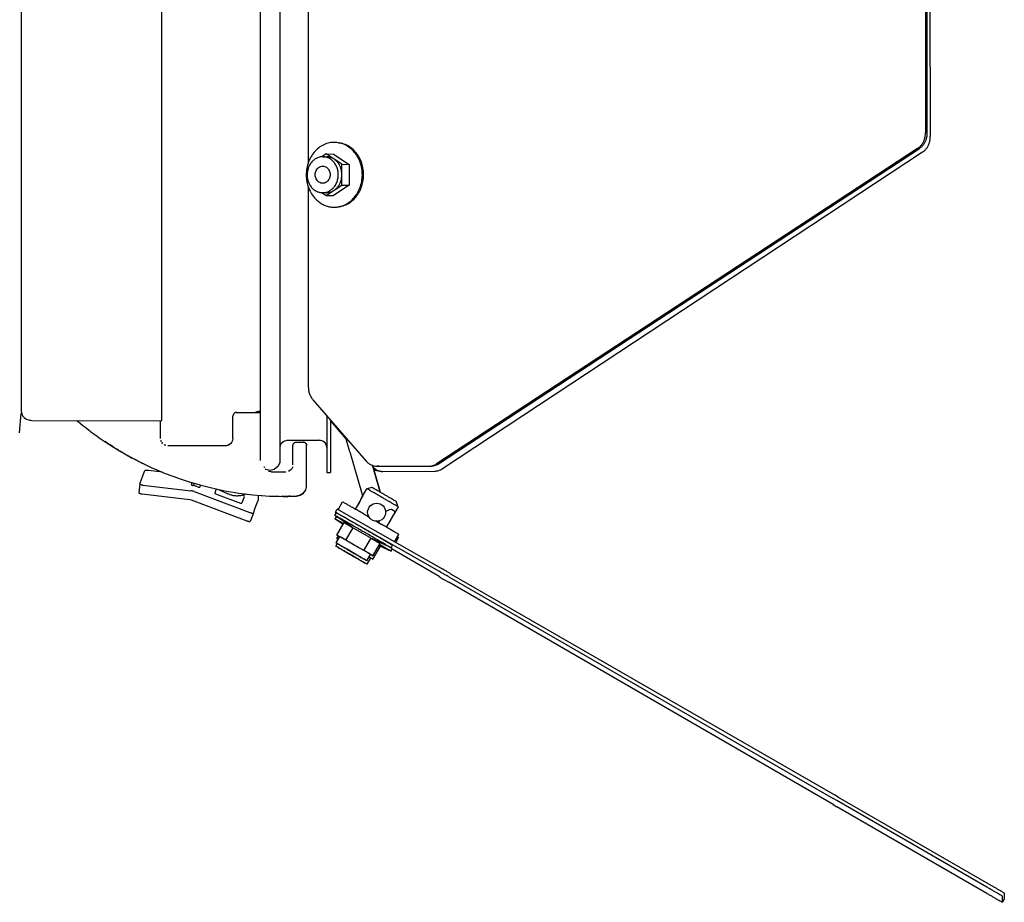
# Model space of a CAD drawing. Header units: millimetres. Extents: x -244 to 510, y -260 to 538.
# Tile 17 of 22: x 236 to 510, y -260 to -15. Entities that reach past the tile are written whole.
import ezdxf

# ---------------------------------------------------------------- set-up
doc = ezdxf.new("R2010")
doc.units = ezdxf.units.MM

msp = doc.modelspace()

# ---------------------------------------------------------------- linework, layer by layer
at = {"color": 7, "linetype": 'Continuous'}
for p, q in [((316.36, 119.53), (316.36, -55.1)), ((487.83, 111.78), (487.83, -46.6)), ((488.33, -46.6), (488.33, 111.78)), ((488.62, 110.71), (489.14, -47.67)), ((236.6, 11.02), (236.6, -124)), ((236.6, 11.02), (236.6, -124)), ((275.6, 7.03), (275.6, -126.62)), ((275.6, 7.03), (275.6, -126.62)), ((302.98, 5.66), (302.98, -137.63)), ((308.48, 5.66), (308.48, -137.63)), ((324.67, -49.36), (325.06, -49.42)), ((485.63, -50.96), (351.99, -138.56)), ((352.49, -138.57), (486.13, -50.96)), ((321.36, -52.48), (320.12, -53.31)), ((320.39, -53.25), (321.39, -53.26)), ((321.36, -52.48), (323.36, -52.5)), ((323.52, -53.92), (321.36, -52.48)), ((323.36, -52.5), (327.69, -55.37)), ((325.69, -55.36), (323.52, -53.92)), ((486.96, -52.03), (353.61, -139.93)), ((325.69, -58.25), (325.69, -55.36)), ((325.69, -55.36), (327.69, -55.37)), ((327.69, -55.37), (327.69, -61.15)), ((325.69, -61.13), (325.69, -58.25)), ((316.36, -61.47), (316.36, -117.22)), ((321.36, -64.03), (323.52, -62.58)), ((327.69, -61.15), (323.36, -64.04)), ((323.52, -62.58), (325.69, -61.13)), ((325.69, -61.13), (327.69, -61.15)), ((320.09, -63.19), (321.36, -64.03)), ((321.33, -63.26), (320.33, -63.25)), ((321.36, -64.03), (323.36, -64.04)), ((324.55, -67.2), (324.94, -67.14)), ((317.63, -120.75), (332.41, -137.79)), ((236.14, -129.94), (236.6, -124.55)), ((236.6, -124), (236.76, -124.66)), ((236.6, -124), (236.76, -124.66)), ((236.76, -124.66), (237, -125.21)), ((236.76, -124.66), (237, -125.21)), ((237, -125.21), (237.45, -125.72)), ((237, -125.21), (237.45, -125.72)), ((237.45, -125.72), (237.83, -126)), ((237.45, -125.72), (237.83, -126)), ((295.44, -125.01), (295.4, -125.3)), ((295.44, -125.01), (295.4, -125.3)), ((295.4, -131.5), (295.4, -125.3)), ((295.4, -131.5), (295.4, -125.3)), ((295.57, -124.74), (295.44, -125.01)), ((295.57, -124.74), (295.44, -125.01)), ((295.85, -124.47), (295.57, -124.74)), ((295.85, -124.47), (295.57, -124.74)), ((296.11, -124.34), (295.85, -124.47)), ((296.11, -124.34), (295.85, -124.47)), ((296.4, -124.3), (296.11, -124.34)), ((296.4, -124.3), (296.11, -124.34)), ((296.4, -124.3), (303, -124.3)), ((296.4, -124.3), (303, -124.3)), ((302.08, -124.12), (301.57, -124.3)), ((302.08, -124.12), (301.57, -124.3)), ((321.48, -125.19), (321.48, -131.39)), ((237.83, -126), (238.02, -126.11)), ((237.83, -126), (238.02, -126.11)), ((238.02, -126.11), (238.75, -126.38)), ((238.02, -126.11), (238.75, -126.38)), ((238.75, -126.38), (238.98, -126.43)), ((238.75, -126.38), (238.98, -126.43)), ((238.98, -126.43), (239.16, -126.46)), ((238.98, -126.43), (239.16, -126.46)), ((239.16, -126.46), (239.59, -126.49)), ((239.16, -126.46), (239.59, -126.49)), ((239.59, -126.49), (275.6, -126.62)), ((239.59, -126.49), (275.6, -126.62)), ((252.04, -126.53), (252.94, -127.28)), ((252.04, -126.53), (252.94, -127.28)), ((252.94, -127.28), (253.71, -127.91)), ((252.94, -127.28), (253.71, -127.91)), ((253.71, -127.91), (254.23, -128.32)), ((253.71, -127.91), (254.23, -128.32)), ((254.23, -128.32), (255.55, -129.34)), ((254.23, -128.32), (255.55, -129.34)), ((275.3, -127.37), (275.3, -126.62)), ((275.3, -127.37), (275.3, -126.62)), ((275.3, -131.5), (275.3, -127.37)), ((275.3, -131.5), (275.3, -127.37)), ((322.48, -126.34), (322.48, -131.39)), ((326.91, -131.62), (322.48, -126.55)), ((255.55, -129.34), (255.82, -129.54)), ((255.55, -129.34), (255.82, -129.54)), ((255.82, -129.54), (256.89, -130.33)), ((255.82, -129.54), (256.89, -130.33)), ((256.89, -130.33), (257.69, -130.91)), ((256.89, -130.33), (257.69, -130.91)), ((257.14, -130.51), (257.31, -130.63)), ((257.14, -130.51), (257.31, -130.63)), ((257.31, -130.63), (257.69, -130.91)), ((257.31, -130.63), (257.69, -130.91)), ((257.69, -130.91), (258.25, -131.3)), ((257.69, -130.91), (258.25, -131.3)), ((258.25, -131.3), (259.07, -131.87)), ((258.25, -131.3), (259.07, -131.87)), ((259.07, -131.87), (259.62, -132.25)), ((259.07, -131.87), (259.62, -132.25)), ((259.62, -132.25), (261.12, -133.23)), ((259.62, -132.25), (261.12, -133.23)), ((260.27, -132.68), (259.83, -132.38)), ((259.83, -132.38), (260.27, -132.68)), ((260.8, -133.03), (260.27, -132.68)), ((260.27, -132.68), (260.8, -133.03)), ((261.27, -133.33), (261.12, -133.23)), ((261.12, -133.23), (262.43, -134.06)), ((261.12, -133.23), (261.27, -133.33)), ((261.12, -133.23), (261.27, -133.33)), ((261.12, -133.23), (262.43, -134.06)), ((261.12, -133.23), (261.27, -133.33)), ((262.28, -133.97), (261.27, -133.33)), ((261.27, -133.33), (262.28, -133.97)), ((261.27, -133.33), (262.28, -133.97)), ((261.27, -133.33), (262.28, -133.97)), ((275.4, -132.12), (275.5, -132.37)), ((275.5, -132.37), (275.4, -132.12)), ((275.4, -132.12), (275.5, -132.37)), ((275.5, -132.37), (275.4, -132.12)), ((275.68, -132.68), (275.89, -132.92)), ((275.89, -132.92), (275.68, -132.68)), ((275.68, -132.68), (275.89, -132.92)), ((275.89, -132.92), (275.68, -132.68)), ((276.54, -133.35), (276.3, -133.23)), ((276.54, -133.35), (276.3, -133.23)), ((276.54, -133.35), (276.3, -133.23)), ((276.68, -133.4), (276.54, -133.35)), ((276.68, -133.4), (276.54, -133.35)), ((276.54, -133.35), (276.68, -133.4)), ((276.68, -133.4), (276.54, -133.35)), ((277.3, -133.5), (293.4, -133.5)), ((277.3, -133.5), (293.4, -133.5)), ((294.16, -133.35), (294.02, -133.4)), ((294.16, -133.35), (294.02, -133.4)), ((294.58, -133.12), (294.16, -133.35)), ((294.58, -133.12), (294.16, -133.35)), ((294.81, -132.92), (294.58, -133.12)), ((294.81, -132.92), (294.58, -133.12)), ((295.06, -132.62), (294.81, -132.92)), ((295.06, -132.62), (294.81, -132.92)), ((295.24, -132.27), (295.06, -132.62)), ((295.24, -132.27), (295.06, -132.62)), ((295.31, -132.09), (295.24, -132.27)), ((295.31, -132.09), (295.24, -132.27)), ((295.4, -131.5), (295.31, -132.09)), ((295.4, -131.5), (295.31, -132.09)), ((308.5, -133.76), (308.83, -132.86)), ((308.83, -132.86), (309.55, -132.23)), ((309.55, -132.23), (310.48, -132)), ((310.48, -132), (319.48, -132)), ((312.1, -133.5), (312.15, -133.2)), ((312.1, -133.5), (312.15, -133.2)), ((312.1, -138.8), (312.1, -133.5)), ((312.1, -138.8), (312.1, -133.5)), ((312.15, -133.2), (312.28, -132.93)), ((312.15, -133.2), (312.28, -132.93)), ((312.28, -132.93), (312.39, -132.79)), ((312.28, -132.93), (312.39, -132.79)), ((312.39, -132.79), (312.55, -132.66)), ((312.39, -132.79), (312.55, -132.66)), ((312.55, -132.66), (312.82, -132.54)), ((312.55, -132.66), (312.82, -132.54)), ((312.82, -132.54), (313.1, -132.5)), ((312.82, -132.54), (313.1, -132.5)), ((313.1, -132.5), (314.9, -132.5)), ((313.1, -132.5), (314.9, -132.5)), ((315.18, -132.54), (314.9, -132.5)), ((314.9, -132.5), (315.18, -132.54)), ((315.18, -132.54), (314.9, -132.5)), ((314.9, -132.5), (315.18, -132.54)), ((315.44, -132.66), (315.18, -132.54)), ((315.18, -132.54), (315.44, -132.66)), ((315.44, -132.66), (315.18, -132.54)), ((315.18, -132.54), (315.44, -132.66)), ((315.6, -132.78), (315.44, -132.66)), ((315.44, -132.66), (315.6, -132.78)), ((315.6, -132.78), (315.44, -132.66)), ((315.44, -132.66), (315.6, -132.78)), ((315.82, -133.11), (315.6, -132.78)), ((315.6, -132.78), (315.72, -132.93)), ((315.82, -133.11), (315.6, -132.78)), ((315.6, -132.78), (315.72, -132.93)), ((315.72, -132.93), (315.82, -133.11)), ((315.72, -132.93), (315.82, -133.11)), ((315.9, -133.5), (315.82, -133.11)), ((315.82, -133.11), (315.9, -133.5)), ((315.9, -133.5), (315.82, -133.11)), ((315.82, -133.11), (315.9, -133.5)), ((315.9, -144.55), (315.9, -133.5)), ((315.9, -144.55), (315.9, -133.5)), ((320.41, -132.23), (319.48, -132)), ((321.13, -132.86), (320.41, -132.23)), ((321.47, -133.76), (321.13, -132.86)), ((321.48, -134), (321.47, -133.76)), ((321.48, -131.39), (321.48, -141)), ((322.48, -131.39), (322.48, -141)), ((327.94, -135.22), (326.83, -131.36)), ((262.43, -134.06), (263.86, -134.93)), ((262.43, -134.06), (263.86, -134.93)), ((263.31, -134.6), (262.62, -134.18)), ((262.62, -134.18), (263.31, -134.6)), ((263.66, -134.81), (263.31, -134.6)), ((263.31, -134.6), (263.66, -134.81)), ((263.86, -134.93), (264.9, -135.54)), ((263.86, -134.93), (264.9, -135.54)), ((264.33, -135.21), (264.1, -135.07)), ((264.1, -135.07), (264.33, -135.21)), ((264.9, -135.54), (264.33, -135.21)), ((264.33, -135.21), (264.9, -135.54)), ((264.9, -135.54), (265.88, -136.1)), ((264.9, -135.54), (265.88, -136.1)), ((265.88, -136.1), (266.76, -136.59)), ((265.88, -136.1), (266.76, -136.59)), ((266.41, -136.39), (266.21, -136.28)), ((266.21, -136.28), (266.41, -136.39)), ((266.55, -136.47), (266.41, -136.39)), ((266.41, -136.39), (266.55, -136.47)), ((266.76, -136.59), (268.23, -137.37)), ((266.76, -136.59), (268.23, -137.37)), ((267.46, -136.96), (266.99, -136.71)), ((266.99, -136.71), (267.46, -136.96)), ((327.94, -135.22), (331.35, -147.1)), ((268.23, -137.37), (267.46, -136.96)), ((268.23, -137.37), (267.46, -136.96)), ((268.45, -137.49), (268.23, -137.37)), ((268.45, -137.49), (268.23, -137.37)), ((268.23, -137.37), (269.42, -137.98)), ((268.45, -137.49), (268.23, -137.37)), ((268.45, -137.49), (268.23, -137.37)), ((268.23, -137.37), (269.42, -137.98)), ((268.78, -137.66), (268.45, -137.49)), ((268.78, -137.66), (268.45, -137.49)), ((268.78, -137.66), (268.45, -137.49)), ((268.45, -137.49), (269.42, -137.98)), ((268.78, -137.66), (268.45, -137.49)), ((268.78, -137.66), (268.45, -137.49)), ((268.78, -137.66), (269.42, -137.98)), ((268.78, -137.66), (269.42, -137.98)), ((269.42, -137.98), (269.71, -138.13)), ((269.42, -137.98), (269.71, -138.13)), ((269.71, -138.13), (269.96, -138.25)), ((269.71, -138.13), (271.21, -138.86)), ((269.71, -138.13), (269.96, -138.25)), ((269.71, -138.13), (271.21, -138.86)), ((269.96, -138.25), (270.87, -138.69)), ((269.96, -138.25), (270.87, -138.69)), ((271.08, -138.8), (270.87, -138.69)), ((271.08, -138.8), (270.87, -138.69)), ((271.21, -138.86), (272.51, -139.47)), ((271.21, -138.86), (272.51, -139.47)), ((272.51, -139.47), (272.72, -139.56)), ((272.51, -139.47), (272.72, -139.56)), ((304.1, -139.42), (304.16, -139.59)), ((304.16, -139.59), (304.1, -139.42)), ((304.16, -139.59), (304.1, -139.42)), ((307.88, -139.34), (306.92, -140.1)), ((308.41, -138.24), (307.88, -139.34)), ((308.48, -137.63), (308.41, -138.24)), ((312, -139.42), (311.93, -139.6)), ((312, -139.42), (311.93, -139.6)), ((335.13, -142.15), (334.22, -138.96)), ((334.22, -138.96), (335.13, -142.15)), ((334.36, -139.45), (335.44, -140.28)), ((335.47, -139.25), (349.86, -139.22)), ((335.97, -139.25), (335.47, -139.25)), ((335.97, -139.25), (350.23, -139.21)), ((269.51, -144.16), (270.95, -140.44)), ((269.51, -144.16), (270.95, -140.44)), ((275.85, -140.9), (271.94, -140.44)), ((275.85, -140.9), (271.94, -140.44)), ((272.72, -139.56), (274.24, -140.23)), ((272.72, -139.56), (274.24, -140.23)), ((274.24, -140.23), (276.6, -141.21)), ((274.24, -140.23), (276.6, -141.21)), ((274.24, -140.23), (276.6, -141.21)), ((274.24, -140.23), (276.6, -141.21)), ((276.6, -141.21), (277.24, -141.46)), ((276.6, -141.21), (277.24, -141.46)), ((276.6, -141.21), (277.24, -141.46)), ((276.6, -141.21), (277.24, -141.46)), ((277.24, -141.46), (277.9, -141.72)), ((277.24, -141.46), (277.9, -141.72)), ((277.9, -141.72), (278.98, -142.12)), ((277.9, -141.72), (278.98, -142.12)), ((278.98, -142.12), (280.47, -142.65)), ((278.98, -142.12), (280.47, -142.65)), ((304.54, -140.1), (304.39, -139.98)), ((305.73, -140.37), (304.54, -140.1)), ((305.44, -140.72), (305.26, -140.66)), ((305.44, -140.72), (305.26, -140.66)), ((305.44, -140.72), (305.26, -140.66)), ((305.44, -140.72), (305.26, -140.66)), ((306, -140.8), (305.44, -140.72)), ((306, -140.8), (305.44, -140.72)), ((306, -140.8), (305.44, -140.72)), ((306, -140.8), (305.44, -140.72)), ((306.92, -140.1), (305.73, -140.37)), ((306, -140.8), (310.1, -140.8)), ((306, -140.8), (310.1, -140.8)), ((311.27, -140.42), (310.84, -140.66)), ((311.27, -140.42), (310.84, -140.66)), ((311.48, -140.25), (311.27, -140.42)), ((311.48, -140.25), (311.27, -140.42)), ((311.74, -139.95), (311.48, -140.25)), ((311.74, -139.95), (311.48, -140.25)), ((311.93, -139.6), (311.74, -139.95)), ((311.93, -139.6), (311.74, -139.95)), ((321.48, -141), (322.48, -141)), ((334.5, -139.95), (334.94, -140.28)), ((334.94, -140.28), (336.59, -140.65)), ((336.15, -145.72), (335.13, -142.15)), ((335.13, -142.15), (336.15, -145.71)), ((335.44, -140.28), (337.09, -140.65)), ((336.59, -140.65), (337.09, -140.65)), ((337.09, -140.65), (351.48, -140.59)), ((269.51, -144.16), (269.24, -146.6)), ((269.51, -144.16), (269.24, -146.6)), ((270.43, -144.45), (283.71, -146.05)), ((270.43, -144.45), (283.71, -146.05)), ((280.47, -142.65), (281.62, -143.04)), ((280.47, -142.65), (281.62, -143.04)), ((281.62, -143.04), (283.81, -143.73)), ((281.62, -143.04), (283.81, -143.73)), ((283.81, -143.73), (284, -143.79)), ((283.81, -143.73), (284, -143.79)), ((283.92, -144.43), (284.14, -143.83)), ((283.92, -144.43), (284.14, -143.83)), ((284, -143.79), (286.24, -144.43)), ((284, -143.79), (286.24, -144.43)), ((284.57, -143.96), (284.5, -144.6)), ((284.57, -143.96), (284.5, -144.6)), ((285.22, -144.79), (285.68, -144.97)), ((285.22, -144.79), (285.68, -144.97)), ((286.36, -144.6), (286.2, -145.02)), ((286.36, -144.6), (286.2, -145.02)), ((286.24, -144.43), (288.79, -145.09)), ((286.24, -144.43), (288.79, -145.09)), ((315.77, -145.43), (315.87, -144.96)), ((315.77, -145.43), (315.87, -144.96)), ((315.77, -145.43), (315.87, -144.96)), ((315.77, -145.43), (315.87, -144.96)), ((315.83, -145.14), (315.87, -144.96)), ((315.83, -145.14), (315.87, -144.96)), ((315.87, -144.96), (315.9, -144.55)), ((315.87, -144.96), (315.9, -144.55)), ((315.87, -144.96), (315.9, -144.55)), ((315.87, -144.96), (315.9, -144.55)), ((315.87, -144.96), (315.9, -144.55)), ((315.87, -144.96), (315.9, -144.55)), ((270.16, -146.9), (283.44, -148.49)), ((270.16, -146.9), (283.44, -148.49)), ((284.66, -146.28), (300.1, -152.08)), ((284.66, -146.28), (300.1, -152.08)), ((288.79, -145.09), (291.15, -145.62)), ((288.79, -145.09), (291.15, -145.62)), ((290.71, -145.82), (290.36, -146.73)), ((290.71, -145.82), (290.36, -146.73)), ((290.55, -146.86), (297.55, -149.49)), ((290.55, -146.86), (297.55, -149.49)), ((290.81, -145.55), (290.71, -145.82)), ((290.81, -145.55), (290.71, -145.82)), ((291.15, -145.62), (293.61, -146.11)), ((291.15, -145.62), (293.61, -146.11)), ((291.41, -145.68), (294.03, -146.92)), ((291.41, -145.68), (294.03, -146.92)), ((293.61, -146.11), (296.07, -146.53)), ((293.61, -146.11), (296.07, -146.53)), ((294.24, -147.02), (294.03, -146.92)), ((294.24, -147.02), (294.03, -146.92)), ((294.45, -147.1), (294.24, -147.02)), ((294.45, -147.1), (294.24, -147.02)), ((294.67, -147.18), (294.45, -147.1)), ((294.67, -147.18), (294.45, -147.1)), ((294.89, -147.25), (294.67, -147.18)), ((294.89, -147.25), (294.67, -147.18)), ((295.12, -147.31), (294.89, -147.25)), ((295.12, -147.31), (294.89, -147.25)), ((295.34, -147.37), (295.12, -147.31)), ((295.34, -147.37), (295.12, -147.31)), ((295.57, -147.41), (295.34, -147.37)), ((295.57, -147.41), (295.34, -147.37)), ((295.79, -147.45), (295.57, -147.41)), ((295.79, -147.45), (295.57, -147.41)), ((296.02, -147.47), (295.79, -147.45)), ((296.02, -147.47), (295.79, -147.45)), ((296.24, -147.49), (296.02, -147.47)), ((296.24, -147.49), (296.02, -147.47)), ((296.07, -146.53), (297.1, -146.68)), ((296.07, -146.53), (297.1, -146.68)), ((296.46, -147.5), (296.24, -147.49)), ((296.46, -147.5), (296.24, -147.49)), ((296.69, -147.5), (296.46, -147.5)), ((296.69, -147.5), (296.46, -147.5)), ((296.91, -147.49), (296.69, -147.5)), ((296.91, -147.49), (296.69, -147.5)), ((297.12, -147.48), (296.91, -147.49)), ((297.12, -147.48), (296.91, -147.49)), ((297.1, -146.68), (298.53, -146.88)), ((297.1, -146.68), (298.53, -146.88)), ((297.34, -147.45), (297.12, -147.48)), ((297.34, -147.45), (297.12, -147.48)), ((297.55, -147.42), (297.34, -147.45)), ((297.55, -147.42), (297.34, -147.45)), ((297.76, -147.39), (297.55, -147.42)), ((297.76, -147.39), (297.55, -147.42)), ((297.96, -147.34), (297.76, -147.39)), ((297.96, -147.34), (297.76, -147.39)), ((298.16, -147.29), (297.96, -147.34)), ((298.16, -147.29), (297.96, -147.34)), ((298.36, -147.24), (298.16, -147.29)), ((298.36, -147.24), (298.16, -147.29)), ((298.55, -147.17), (298.36, -147.24)), ((298.55, -147.17), (298.36, -147.24)), ((298.53, -146.88), (300.98, -147.16)), ((298.53, -146.88), (300.98, -147.16)), ((298.74, -147.11), (298.55, -147.17)), ((298.74, -147.11), (298.55, -147.17)), ((298.92, -147.03), (298.74, -147.11)), ((298.92, -147.03), (298.74, -147.11)), ((299.11, -146.95), (298.92, -147.03)), ((299.11, -146.95), (298.92, -147.03)), ((300.98, -147.16), (303.22, -147.35)), ((300.98, -147.16), (303.22, -147.35)), ((302.44, -147.28), (302.4, -148.64)), ((302.44, -147.28), (302.4, -148.64)), ((303.22, -147.35), (303.42, -147.37)), ((303.22, -147.35), (303.42, -147.37)), ((303.42, -147.37), (305.61, -147.5)), ((303.42, -147.37), (305.61, -147.5)), ((305.61, -147.5), (305.84, -147.51)), ((305.61, -147.5), (305.84, -147.51)), ((305.84, -147.51), (308.25, -147.59)), ((305.84, -147.51), (308.25, -147.59)), ((308.25, -147.59), (309.33, -147.6)), ((308.25, -147.59), (309.33, -147.6)), ((309.17, -147.6), (308.89, -147.59)), ((309.17, -147.6), (308.89, -147.59)), ((310.45, -147.6), (309.17, -147.6)), ((310.45, -147.6), (309.17, -147.6)), ((309.33, -147.6), (310.06, -147.6)), ((309.33, -147.6), (310.06, -147.6)), ((310.64, -147.6), (310.06, -147.6)), ((310.06, -147.6), (310.64, -147.6)), ((310.64, -147.6), (310.06, -147.6)), ((310.06, -147.6), (310.64, -147.6)), ((310.64, -147.6), (310.45, -147.6)), ((310.64, -147.6), (310.45, -147.6)), ((313.1, -147.54), (310.64, -147.6)), ((310.64, -147.6), (313.1, -147.54)), ((313.1, -147.54), (310.64, -147.6)), ((310.64, -147.6), (313.1, -147.54)), ((310.97, -147.59), (310.64, -147.6)), ((310.97, -147.59), (310.64, -147.6)), ((311.31, -147.59), (310.97, -147.59)), ((311.31, -147.59), (310.97, -147.59)), ((313.83, -147.4), (313.1, -147.54)), ((313.1, -147.54), (313.83, -147.4)), ((313.83, -147.4), (313.1, -147.54)), ((313.1, -147.54), (313.83, -147.4)), ((313.83, -147.4), (314.09, -147.3)), ((314.09, -147.3), (313.83, -147.4)), ((313.83, -147.4), (314.09, -147.3)), ((313.83, -147.4), (314.09, -147.3)), ((314.09, -147.3), (313.83, -147.4)), ((313.83, -147.4), (314.09, -147.3)), ((314.09, -147.3), (314.58, -147.03)), ((314.58, -147.03), (314.09, -147.3)), ((314.09, -147.3), (314.58, -147.03)), ((314.09, -147.3), (314.58, -147.03)), ((314.58, -147.03), (314.09, -147.3)), ((314.09, -147.3), (314.58, -147.03)), ((314.58, -147.03), (315.02, -146.67)), ((315.02, -146.67), (314.58, -147.03)), ((314.58, -147.03), (315.02, -146.67)), ((314.58, -147.03), (315.02, -146.67)), ((315.02, -146.67), (314.58, -147.03)), ((314.58, -147.03), (315.02, -146.67)), ((315.02, -146.67), (315.23, -146.44)), ((315.02, -146.67), (315.23, -146.44)), ((315.23, -146.44), (315.65, -145.75)), ((315.23, -146.44), (315.65, -145.75)), ((315.23, -146.44), (315.39, -146.22)), ((315.23, -146.44), (315.39, -146.22)), ((315.23, -146.44), (315.39, -146.22)), ((315.23, -146.44), (315.39, -146.22)), ((315.39, -146.22), (315.65, -145.75)), ((315.39, -146.22), (315.65, -145.75)), ((315.65, -145.75), (315.77, -145.43)), ((315.65, -145.75), (315.77, -145.43)), ((315.65, -145.75), (315.77, -145.43)), ((315.65, -145.75), (315.77, -145.43)), ((330.93, -148.46), (331.47, -147.52)), ((331.34, -147.74), (332.64, -145.49)), ((331.46, -147.54), (331.34, -147.74)), ((331.35, -147.1), (331.47, -147.52)), ((334.01, -145.13), (332.64, -145.49)), ((336.15, -145.71), (336.37, -146.48)), ((336.37, -146.48), (336.15, -145.72)), ((283.44, -148.49), (283.8, -148.57)), ((283.44, -148.49), (283.8, -148.57)), ((283.8, -148.57), (299.24, -154.37)), ((283.8, -148.57), (299.24, -154.37)), ((298.42, -148.04), (297.9, -149.41)), ((298.42, -148.04), (297.9, -149.41)), ((298.53, -147.74), (298.42, -148.04)), ((298.53, -147.74), (298.42, -148.04)), ((301.64, -150.82), (302.16, -149.44)), ((301.64, -150.82), (302.16, -149.44)), ((302.16, -149.44), (302.34, -148.97)), ((302.16, -149.44), (302.34, -148.97)), ((324.65, -151.33), (325.9, -149.16)), ((330.08, -149.96), (329.46, -151)), ((330.63, -149.01), (330.08, -149.96)), ((330.42, -149.36), (330.22, -149.72)), ((330.56, -149.11), (330.42, -149.36)), ((330.93, -148.46), (330.56, -149.11)), ((330.84, -148.65), (330.63, -149.01)), ((330.98, -148.4), (330.84, -148.65)), ((331.05, -148.26), (330.93, -148.46)), ((331.34, -147.74), (330.98, -148.4)), ((341.3, -150.49), (340.81, -149.05)), ((301.11, -152.25), (300.18, -154.59)), ((301.11, -152.25), (300.25, -154.55)), ((301.11, -152.25), (301.64, -150.82)), ((301.11, -152.25), (301.64, -150.82)), ((324.2, -153.18), (323.75, -153.84)), ((323.76, -152.89), (324.21, -152.22)), ((328.43, -156.09), (323.76, -152.89)), ((323.95, -152.02), (323.89, -152.68)), ((323.95, -152.02), (324.39, -151.12)), ((324.57, -152.37), (352.7, -168.41)), ((353.2, -167.54), (325.07, -151.5)), ((332.78, -153.11), (333.36, -153.44)), ((337.84, -151.78), (338.08, -151.62)), ((338.08, -151.62), (338.33, -151.49)), ((338.33, -151.49), (338.57, -151.39)), ((338.57, -151.39), (338.9, -151.28)), ((338.9, -151.28), (339.04, -151.25)), ((339.04, -151.25), (339.48, -151.19)), ((339.48, -151.19), (340.37, -151.67)), ((339.96, -152.82), (339.59, -153.46)), ((340, -152.74), (339.62, -153.39)), ((341.3, -150.49), (340, -152.74)), ((340.13, -152.5), (340, -152.74)), ((340.21, -152.35), (340.13, -152.5)), ((340.34, -152.01), (340.21, -152.35)), ((340.37, -151.67), (340.34, -152.01)), ((326.03, -155.4), (323.75, -153.84)), ((324.32, -158.35), (326.32, -154.89)), ((326.32, -154.89), (328.82, -156.31)), ((335.1, -154.44), (336.78, -155.41)), ((336.08, -154.96), (336.09, -154.81)), ((336.09, -154.81), (336.18, -154.28)), ((338.71, -154.95), (338.12, -156)), ((339.26, -153.99), (338.71, -154.95)), ((339.06, -154.35), (338.85, -154.71)), ((339.2, -154.11), (339.06, -154.35)), ((339.59, -153.46), (339.2, -154.11)), ((339.47, -153.63), (339.26, -153.99)), ((339.62, -153.39), (339.47, -153.63)), ((339.7, -153.25), (339.59, -153.46)), ((325.57, -159.06), (324.32, -158.35)), ((324.32, -158.35), (324.99, -158.74)), ((324.32, -159.31), (324.74, -158.59)), ((326.82, -159.78), (328.82, -156.31)), ((328.82, -156.31), (333.82, -159.2)), ((338.12, -156), (338.04, -156.14)), ((340.32, -160.2), (341.49, -158.17)), ((324.99, -158.74), (323.99, -160.47)), ((324, -161.42), (324.4, -160.71)), ((324.32, -159.31), (324.58, -159.45)), ((324.58, -159.45), (324.32, -159.31)), ((326.82, -159.78), (325.57, -159.06)), ((329.32, -161.22), (326.82, -159.78)), ((331.82, -162.66), (329.32, -161.22)), ((331.82, -162.66), (333.82, -159.2)), ((333.82, -159.2), (336.32, -160.66)), ((339.34, -161.89), (334.23, -159.44)), ((334.32, -164.12), (336.32, -160.66)), ((335.91, -161.37), (336.32, -161.61)), ((335.99, -161.24), (339.34, -162.84)), ((337.06, -161.5), (336.15, -160.97)), ((339.69, -161.17), (339.34, -161.89)), ((340.69, -160.41), (341.4, -159.06)), ((341.08, -158.87), (341.4, -159.06)), ((333.07, -163.39), (331.82, -162.66)), ((332.65, -165.47), (333.65, -163.74)), ((334.32, -164.12), (333.07, -163.39)), ((333.65, -163.74), (334.32, -164.12)), ((334.32, -165.08), (336.32, -161.61)), ((339.42, -161.96), (339.13, -161.79)), ((339.34, -162.84), (339.69, -162.12)), ((352.7, -169.9), (339.62, -162.26)), ((333.65, -164.7), (332.65, -166.43)), ((334.32, -165.08), (333.24, -164.45)), ((333.65, -164.7), (334.32, -165.08)), ((355.87, -169.08), (462.7, -230.65)), ((355.37, -169.95), (462.2, -231.52)), ((462.2, -233.24), (355.37, -171.45)), ((463.18, -232.08), (462.2, -231.52)), ((463.68, -231.21), (462.7, -230.65)), ((504.89, -256.16), (463.18, -232.08)), ((505.39, -255.3), (463.68, -231.21)), ((462.2, -233.24), (463.18, -233.8)), ((504.89, -257.89), (463.18, -233.8)), ((509.22, -260.37), (509.22, -258.68)), ((509.72, -259.5), (509.22, -260.37)), ((509.72, -257.82), (509.72, -259.5))]:
    msp.add_line(p, q, dxfattribs=at)
msp.add_circle((335.35, -152), 2.5, dxfattribs=at)
for centre, radius, start, end in [((302.94, -128.03), 4, 89.558, 102.4148), ((302.94, -128.03), 4, 89.558, 102.4148), ((277.3, -131.5), 2, 198.0005, 205.7145), ((277.3, -131.5), 2, 198.0005, 205.7145), ((277.3, -131.5), 2, 240.0027, 252.0027), ((277.3, -131.5), 2, 240.0027, 252.0027), ((293.4, -131.5), 2, 269.9997, 305.9997), ((293.4, -131.5), 2, 269.9997, 305.9997), ((298.27, -147.57), 0.3, 358.6885, 105.3816), ((298.27, -147.57), 0.3, 358.6885, 105.3816), ((301.41, -148.62), 1, 339.4158, 358.4158), ((301.41, -148.62), 1, 339.4158, 358.4158)]:
    msp.add_arc(centre, radius, start, end, dxfattribs=at)
for points, knots in [([(485.63, -50.96), (485.85, -50.8), (486.29, -50.48), (486.83, -49.85), (487.27, -49.13), (487.59, -48.33), (487.79, -47.48), (487.82, -46.89), (487.83, -46.6)], [0, 0, 0, 0, 0.801672, 1.623848, 2.466013, 3.325318, 4.197033, 5.075127, 5.075127, 5.075127, 5.075127]), ([(486.13, -50.96), (486.35, -50.8), (486.79, -50.48), (487.33, -49.85), (487.77, -49.13), (488.09, -48.33), (488.29, -47.48), (488.32, -46.9), (488.33, -46.6)], [0, 0, 0, 0, 0.801672, 1.623848, 2.466013, 3.325318, 4.197033, 5.075127, 5.075127, 5.075127, 5.075127]), ([(486.96, -52.03), (487.18, -51.87), (487.61, -51.55), (488.15, -50.92), (488.59, -50.2), (488.91, -49.4), (489.11, -48.55), (489.13, -47.96), (489.14, -47.67)], [0, 0, 0, 0, 0.801241, 1.622967, 2.46472, 3.323696, 4.1952, 5.073226, 5.073226, 5.073226, 5.073226]), ([(324.67, -49.36), (324.13, -49.31), (323.05, -49.21), (321.43, -49.56), (319.91, -50.26), (318.55, -51.32), (317.42, -52.67), (316.55, -54.26), (315.98, -56.01), (315.74, -57.87), (315.83, -59.74), (316.26, -61.54), (316.98, -63.22), (317.71, -64.18), (318.07, -64.65)], [0, 0, 0, 0, 1.618727, 3.245818, 4.902416, 6.603716, 8.356466, 10.158442, 11.999509, 13.863662, 15.731584, 17.583428, 19.401629, 21.173573, 21.173573, 21.173573, 21.173573]), ([(324.55, -67.2), (325.08, -67.08), (326.15, -66.85), (327.61, -66.04), (328.9, -64.93), (329.96, -63.53), (330.76, -61.92), (331.25, -60.16), (331.43, -58.32), (331.28, -56.48), (330.81, -54.71), (330.03, -53.09), (328.99, -51.69), (327.71, -50.56), (326.26, -49.73), (325.2, -49.48), (324.67, -49.36)], [0, 0, 0, 0, 1.613082, 3.259528, 4.952056, 6.695046, 8.484462, 10.309106, 12.152681, 13.996255, 15.820899, 17.610315, 19.353305, 21.045833, 22.692278, 24.30536, 24.30536, 24.30536, 24.30536]), ([(331.46, -60.57), (331.57, -59.95), (331.79, -58.71), (331.68, -56.82), (331.25, -54.99), (330.5, -53.31), (329.46, -51.84), (328.16, -50.67), (326.69, -49.8), (325.6, -49.55), (325.06, -49.42)], [0, 0, 0, 0, 1.882409, 3.769035, 5.639152, 7.474454, 9.261936, 10.996346, 12.681738, 14.331516, 14.331516, 14.331516, 14.331516]), ([(320.39, -53.25), (320.07, -53.27), (319.41, -53.32), (318.47, -53.71), (317.64, -54.31), (316.95, -55.12), (316.41, -56.07), (316.23, -56.79), (316.14, -57.15)], [0, 0, 0, 0, 0.977212, 1.970128, 2.9907, 4.044665, 5.130866, 6.242045, 6.242045, 6.242045, 6.242045]), ([(320.33, -63.25), (320.65, -63.23), (321.31, -63.18), (322.24, -62.79), (323.07, -62.2), (323.76, -61.4), (324.28, -60.45), (324.61, -59.39), (324.73, -58.28), (324.62, -57.16), (324.31, -56.1), (323.8, -55.14), (323.12, -54.34), (322.3, -53.73), (321.37, -53.33), (320.72, -53.28), (320.39, -53.25)], [0, 0, 0, 0, 0.971656, 1.958761, 2.973108, 4.020435, 5.099734, 6.204004, 7.321891, 8.439779, 9.544049, 10.623348, 11.670675, 12.685023, 13.672128, 14.643784, 14.643784, 14.643784, 14.643784]), ([(323.52, -53.92), (323.36, -53.82), (323.03, -53.62), (322.5, -53.42), (321.95, -53.28), (321.58, -53.27), (321.39, -53.26)], [0, 0, 0, 0, 0.575517, 1.142869, 1.704384, 2.262858, 2.262858, 2.262858, 2.262858]), ([(325.69, -58.25), (325.68, -57.96), (325.65, -57.38), (325.45, -56.53), (325.13, -55.74), (324.7, -55.03), (324.17, -54.4), (323.74, -54.08), (323.52, -53.92)], [0, 0, 0, 0, 0.870577, 1.734377, 2.585592, 3.419712, 4.23408, 5.028316, 5.028316, 5.028316, 5.028316]), ([(316.14, -57.15), (316.09, -57.51), (315.98, -58.25), (316.1, -59.36), (316.41, -60.42), (316.93, -61.37), (317.61, -62.17), (318.43, -62.77), (319.35, -63.17), (320, -63.22), (320.33, -63.25)], [0, 0, 0, 0, 1.113335, 2.226255, 3.325345, 4.399475, 5.441832, 6.45152, 7.434272, 8.401766, 8.401766, 8.401766, 8.401766]), ([(320.38, -55.86), (320.19, -55.88), (319.83, -55.91), (319.32, -56.16), (318.89, -56.54), (318.55, -57.04), (318.34, -57.62), (318.27, -58.24), (318.33, -58.86), (318.54, -59.44), (318.86, -59.94), (319.29, -60.33), (319.8, -60.58), (320.34, -60.66), (320.89, -60.58), (321.4, -60.34), (321.83, -59.96), (322.17, -59.46), (322.38, -58.88), (322.45, -58.26), (322.38, -57.64), (322.18, -57.06), (321.86, -56.56), (321.43, -56.17), (320.92, -55.91), (320.56, -55.88), (320.38, -55.86)], [0, 0, 0, 0, 0.541076, 1.093634, 1.665537, 2.258992, 2.870499, 3.492189, 4.113879, 4.725386, 5.318841, 5.890744, 6.443302, 6.984378, 7.525454, 8.078012, 8.649915, 9.24337, 9.854877, 10.476567, 11.098257, 11.709764, 12.303219, 12.875122, 13.42768, 13.968756, 13.968756, 13.968756, 13.968756]), ([(323.52, -62.58), (323.74, -62.42), (324.17, -62.1), (324.7, -61.47), (325.13, -60.75), (325.45, -59.96), (325.65, -59.12), (325.68, -58.54), (325.69, -58.25)], [0, 0, 0, 0, 0.795963, 1.612123, 2.447888, 3.300417, 4.165062, 5.035931, 5.035931, 5.035931, 5.035931]), ([(321.33, -63.26), (321.52, -63.25), (321.9, -63.23), (322.47, -63.1), (323.02, -62.89), (323.36, -62.68), (323.52, -62.58)], [0, 0, 0, 0, 0.575136, 1.153591, 1.738396, 2.332052, 2.332052, 2.332052, 2.332052]), ([(324.94, -67.14), (325.45, -67.03), (326.46, -66.81), (327.87, -66.06), (329.12, -65.03), (330.16, -63.73), (330.99, -62.23), (331.3, -61.13), (331.46, -60.57)], [0, 0, 0, 0, 1.538725, 3.10745, 4.717783, 6.374332, 8.074515, 9.809464, 9.809464, 9.809464, 9.809464]), ([(318.07, -64.65), (318.36, -64.95), (318.93, -65.56), (319.95, -66.28), (321.04, -66.82), (322.19, -67.16), (323.37, -67.31), (324.16, -67.24), (324.55, -67.2)], [0, 0, 0, 0, 1.260634, 2.494509, 3.705018, 4.89794, 6.080944, 7.262807, 7.262807, 7.262807, 7.262807]), ([(316.36, -117.22), (316.38, -117.55), (316.41, -118.2), (316.66, -119.13), (317.05, -120.01), (317.44, -120.51), (317.63, -120.75)], [0, 0, 0, 0, 0.978802, 1.948058, 2.899802, 3.828378, 3.828378, 3.828378, 3.828378]), ([(332.41, -137.79), (332.62, -138.01), (333.04, -138.43), (333.8, -138.89), (334.62, -139.19), (335.19, -139.23), (335.47, -139.25)], [0, 0, 0, 0, 0.902994, 1.78185, 2.641947, 3.491948, 3.491948, 3.491948, 3.491948]), ([(349.86, -139.22), (350.05, -139.21), (350.42, -139.19), (350.97, -139.06), (351.5, -138.86), (351.83, -138.66), (351.99, -138.56)], [0, 0, 0, 0, 0.557458, 1.118114, 1.684726, 2.259581, 2.259581, 2.259581, 2.259581]), ([(350.23, -139.21), (350.44, -139.2), (350.85, -139.16), (351.45, -139.08), (352, -138.86), (352.33, -138.66), (352.49, -138.57)], [0, 0, 0, 0, 0.622226, 1.24181, 1.808422, 2.383276, 2.383276, 2.383276, 2.383276]), ([(271.94, -140.44), (271.85, -140.43), (271.69, -140.41), (271.45, -140.4), (271.23, -140.4), (271.08, -140.42), (270.99, -140.43), (270.96, -140.44), (270.95, -140.44)], [0, 0, 0, 0, 0.2601654, 0.5063183, 0.7224293, 0.8948991, 0.9812419, 0.9935766, 0.9935766, 0.9935766, 0.9935766]), ([(271.94, -140.44), (271.85, -140.43), (271.69, -140.41), (271.45, -140.4), (271.23, -140.4), (271.08, -140.42), (270.99, -140.43), (270.96, -140.44), (270.95, -140.44)], [0, 0, 0, 0, 0.2601654, 0.5063183, 0.7224293, 0.8948991, 0.9812419, 0.9935766, 0.9935766, 0.9935766, 0.9935766]), ([(351.48, -140.59), (351.67, -140.58), (352.04, -140.56), (352.59, -140.43), (353.12, -140.23), (353.45, -140.03), (353.61, -139.93)], [0, 0, 0, 0, 0.557412, 1.117935, 1.684337, 2.258921, 2.258921, 2.258921, 2.258921]), ([(269.51, -144.16), (269.51, -144.16), (269.54, -144.18), (269.6, -144.23), (269.71, -144.32), (269.92, -144.36), (270.16, -144.42), (270.34, -144.44), (270.43, -144.45)], [0, 0, 0, 0, 0.0141753, 0.1134023, 0.2369822, 0.4336583, 0.7241428, 0.9887782, 0.9887782, 0.9887782, 0.9887782]), ([(269.51, -144.16), (269.51, -144.16), (269.54, -144.18), (269.6, -144.23), (269.71, -144.32), (269.92, -144.36), (270.16, -144.42), (270.34, -144.44), (270.43, -144.45)], [0, 0, 0, 0, 0.0141753, 0.1134023, 0.2369822, 0.4336583, 0.7241428, 0.9887782, 0.9887782, 0.9887782, 0.9887782]), ([(283.92, -144.43), (283.92, -144.43), (283.94, -144.44), (284, -144.48), (284.11, -144.54), (284.21, -144.55), (284.27, -144.56)], [0, 0, 0, 0, 0.0111118, 0.0888946, 0.1911952, 0.3816376, 0.3816376, 0.3816376, 0.3816376]), ([(283.92, -144.43), (283.92, -144.43), (283.94, -144.44), (284, -144.48), (284.11, -144.54), (284.21, -144.55), (284.27, -144.56)], [0, 0, 0, 0, 0.0111118, 0.0888946, 0.1911952, 0.3816376, 0.3816376, 0.3816376, 0.3816376]), ([(285.22, -144.79), (285.09, -144.75), (284.86, -144.67), (284.61, -144.62), (284.5, -144.6)], [0, 0, 0, 0, 0.393005, 0.7448856, 0.7448856, 0.7448856, 0.7448856]), ([(285.22, -144.79), (285.09, -144.75), (284.86, -144.67), (284.61, -144.62), (284.5, -144.6)], [0, 0, 0, 0, 0.393005, 0.7448856, 0.7448856, 0.7448856, 0.7448856]), ([(285.68, -144.97), (285.71, -144.98), (285.79, -145.01), (285.9, -145.04), (286.01, -145.07), (286.09, -145.04), (286.16, -145.03), (286.19, -145.02), (286.2, -145.02)], [0, 0, 0, 0, 0.0965514, 0.2503503, 0.3290524, 0.428319, 0.518945, 0.5318916, 0.5318916, 0.5318916, 0.5318916]), ([(285.68, -144.97), (285.71, -144.98), (285.79, -145.01), (285.9, -145.04), (286.01, -145.07), (286.09, -145.04), (286.16, -145.03), (286.19, -145.02), (286.2, -145.02)], [0, 0, 0, 0, 0.0965514, 0.2503503, 0.3290524, 0.428319, 0.518945, 0.5318916, 0.5318916, 0.5318916, 0.5318916]), ([(269.24, -146.6), (269.24, -146.6), (269.27, -146.63), (269.33, -146.68), (269.44, -146.76), (269.65, -146.8), (269.89, -146.86), (270.07, -146.88), (270.16, -146.9)], [0, 0, 0, 0, 0.0141753, 0.1134023, 0.2369822, 0.4336583, 0.7241428, 0.9887782, 0.9887782, 0.9887782, 0.9887782]), ([(269.24, -146.6), (269.24, -146.6), (269.27, -146.63), (269.33, -146.68), (269.44, -146.76), (269.65, -146.8), (269.89, -146.86), (270.07, -146.88), (270.16, -146.9)], [0, 0, 0, 0, 0.0141753, 0.1134023, 0.2369822, 0.4336583, 0.7241428, 0.9887782, 0.9887782, 0.9887782, 0.9887782]), ([(284.66, -146.28), (284.5, -146.22), (284.2, -146.12), (283.87, -146.07), (283.71, -146.05)], [0, 0, 0, 0, 0.4883552, 0.9764481, 0.9764481, 0.9764481, 0.9764481]), ([(284.66, -146.28), (284.5, -146.22), (284.2, -146.12), (283.87, -146.07), (283.71, -146.05)], [0, 0, 0, 0, 0.4883552, 0.9764481, 0.9764481, 0.9764481, 0.9764481]), ([(341.3, -150.49), (341.26, -150.47), (341.12, -150.39), (340.81, -150.2), (340.3, -149.9), (339.63, -149.51), (338.82, -149.05), (337.92, -148.53), (336.98, -147.98), (336.03, -147.43), (335.13, -146.92), (334.33, -146.45), (333.65, -146.07), (333.14, -145.77), (332.82, -145.59), (332.68, -145.51), (332.64, -145.49)], [0, 0, 0, 0, 0.127389, 0.499808, 1.096158, 1.887507, 2.83433, 3.88933, 4.999812, 6.110306, 7.165341, 8.11222, 8.903644, 9.500085, 9.87146, 9.99775, 9.99775, 9.99775, 9.99775]), ([(340.81, -149.05), (340.7, -148.99), (340.44, -148.83), (339.96, -148.56), (339.34, -148.2), (338.62, -147.78), (337.83, -147.32), (337.02, -146.85), (336.24, -146.4), (335.53, -145.99), (334.92, -145.65), (334.46, -145.38), (334.18, -145.22), (334.04, -145.15), (334.01, -145.13)], [0, 0, 0, 0, 0.364018, 0.925771, 1.653415, 2.505702, 3.434314, 4.386608, 5.308598, 6.148017, 6.857275, 7.396168, 7.733764, 7.848993, 7.848993, 7.848993, 7.848993]), ([(297.55, -149.49), (297.58, -149.5), (297.63, -149.51), (297.7, -149.54), (297.81, -149.53), (297.87, -149.46), (297.9, -149.41)], [0, 0, 0, 0, 0.077995, 0.15599, 0.2368189, 0.401583, 0.401583, 0.401583, 0.401583]), ([(297.55, -149.49), (297.58, -149.5), (297.63, -149.51), (297.7, -149.54), (297.81, -149.53), (297.87, -149.46), (297.9, -149.41)], [0, 0, 0, 0, 0.077995, 0.15599, 0.2368189, 0.401583, 0.401583, 0.401583, 0.401583]), ([(332.78, -153.11), (332.32, -152.84), (331.43, -152.32), (330.13, -151.58), (328.96, -150.9), (327.94, -150.32), (327.11, -149.84), (326.49, -149.5), (326.12, -149.28), (325.95, -149.19), (325.9, -149.16)], [0, 0, 0, 0, 1.594715, 3.101938, 4.472198, 5.660522, 6.627906, 7.342602, 7.781131, 7.928964, 7.928964, 7.928964, 7.928964]), ([(300.1, -152.08), (300.19, -152.11), (300.34, -152.16), (300.55, -152.22), (300.74, -152.27), (300.91, -152.26), (301.04, -152.25), (301.1, -152.25), (301.11, -152.25)], [0, 0, 0, 0, 0.258901, 0.500834, 0.657438, 0.841345, 1.00687, 1.030517, 1.030517, 1.030517, 1.030517]), ([(300.1, -152.08), (300.19, -152.11), (300.34, -152.16), (300.55, -152.22), (300.74, -152.27), (300.91, -152.26), (301.04, -152.25), (301.1, -152.25), (301.11, -152.25)], [0, 0, 0, 0, 0.258901, 0.500834, 0.657438, 0.841345, 1.00687, 1.030517, 1.030517, 1.030517, 1.030517]), ([(326.04, -154.18), (325.71, -154), (325.15, -153.68), (324.44, -153.27), (324, -153.02), (323.81, -152.91), (323.76, -152.89)], [0, 0, 0, 0, 1.113459, 1.94097, 2.450847, 2.623134, 2.623134, 2.623134, 2.623134]), ([(324.57, -152.37), (324.47, -152.31), (324.3, -152.22), (324.1, -152.1), (323.99, -152.04), (323.95, -152.02), (323.95, -152.02)], [0, 0, 0, 0, 0.3361692, 0.5808308, 0.6960064, 0.7124601, 0.7124601, 0.7124601, 0.7124601]), ([(326.47, -153.51), (326.15, -153.33), (325.59, -153.01), (324.89, -152.61), (324.45, -152.36), (324.26, -152.25), (324.21, -152.22)], [0, 0, 0, 0, 1.106444, 1.928555, 2.43488, 2.605887, 2.605887, 2.605887, 2.605887]), ([(325.07, -151.5), (324.97, -151.45), (324.79, -151.35), (324.57, -151.22), (324.45, -151.15), (324.4, -151.12), (324.39, -151.12)], [0, 0, 0, 0, 0.3402603, 0.6135646, 0.7573872, 0.7779333, 0.7779333, 0.7779333, 0.7779333]), ([(299.24, -154.37), (299.32, -154.4), (299.48, -154.46), (299.69, -154.52), (299.87, -154.57), (300.02, -154.58), (300.12, -154.59), (300.17, -154.59), (300.18, -154.59)], [0, 0, 0, 0, 0.2589006, 0.5008338, 0.6539937, 0.8097327, 0.9465581, 0.9661046, 0.9661046, 0.9661046, 0.9661046]), ([(299.24, -154.37), (299.32, -154.4), (299.48, -154.46), (299.69, -154.52), (299.88, -154.57), (300.05, -154.55), (300.17, -154.55), (300.24, -154.55), (300.25, -154.55)], [0, 0, 0, 0, 0.258901, 0.500834, 0.657438, 0.841345, 1.00687, 1.030517, 1.030517, 1.030517, 1.030517]), ([(326.04, -155.14), (325.71, -154.95), (325.15, -154.63), (324.44, -154.23), (324, -153.98), (323.8, -153.87), (323.75, -153.84)], [0, 0, 0, 0, 1.114278, 1.942098, 2.451806, 2.623908, 2.623908, 2.623908, 2.623908]), ([(339.34, -161.89), (339.29, -161.86), (339.1, -161.74), (338.66, -161.48), (337.95, -161.06), (336.99, -160.51), (335.83, -159.83), (334.5, -159.06), (333.05, -158.22), (331.55, -157.36), (330.05, -156.49), (328.6, -155.66), (327.27, -154.89), (326.43, -154.41), (326.04, -154.18)], [0, 0, 0, 0, 0.173865, 0.687759, 1.521214, 2.642414, 4.008227, 5.566101, 7.2561, 9.0132, 10.769798, 12.458308, 14.013766, 15.376325, 15.376325, 15.376325, 15.376325]), ([(339.69, -161.17), (339.64, -161.14), (339.44, -161.02), (339.01, -160.76), (338.31, -160.35), (337.36, -159.8), (336.2, -159.12), (334.88, -158.36), (333.44, -157.53), (331.95, -156.67), (330.46, -155.8), (329.02, -154.98), (327.7, -154.22), (326.86, -153.74), (326.47, -153.51)], [0, 0, 0, 0, 0.172023, 0.681467, 1.508784, 2.622124, 3.978633, 5.526096, 7.204945, 8.950556, 10.695733, 12.373298, 13.918677, 15.272382, 15.272382, 15.272382, 15.272382]), ([(341.49, -158.17), (341.44, -158.14), (341.25, -158.02), (340.82, -157.77), (340.13, -157.36), (339.19, -156.81), (338.05, -156.15), (337.22, -155.67), (336.78, -155.41)], [0, 0, 0, 0, 0.169648, 0.672007, 1.488071, 2.587139, 3.92781, 5.459575, 5.459575, 5.459575, 5.459575]), ([(323.99, -160.47), (324.03, -160.49), (324.17, -160.57), (324.49, -160.75), (325, -161.04), (325.66, -161.44), (326.46, -161.91), (327.36, -162.42), (328.32, -162.98), (329.28, -163.53), (330.18, -164.05), (330.97, -164.52), (331.65, -164.9), (332.16, -165.19), (332.47, -165.37), (332.62, -165.45), (332.65, -165.47)], [0, 0, 0, 0, 0.125011, 0.493881, 1.088708, 1.88203, 2.823557, 3.862188, 5.000333, 6.138478, 7.178583, 8.1196, 8.911, 9.506279, 9.875631, 10.000779, 10.000779, 10.000779, 10.000779]), ([(329.29, -163.51), (328.96, -163.33), (328.31, -162.97), (327.38, -162.43), (326.5, -161.92), (325.71, -161.45), (325.02, -161.05), (324.49, -160.75), (324.17, -160.57), (324.03, -160.49), (323.99, -160.47)], [0, 0, 0, 0, 1.10778, 2.241559, 3.218076, 4.150736, 5.006124, 5.609828, 5.978699, 6.10371, 6.10371, 6.10371, 6.10371]), ([(325.57, -159.06), (325.49, -159.02), (325.34, -158.93), (325.15, -158.82), (325.04, -158.77), (325, -158.74), (324.99, -158.74)], [0, 0, 0, 0, 0.2905138, 0.5242379, 0.6476048, 0.6652287, 0.6652287, 0.6652287, 0.6652287]), ([(329.32, -161.22), (329.07, -161.07), (328.58, -160.79), (327.84, -160.36), (327.15, -159.96), (326.53, -159.61), (326.02, -159.32), (325.72, -159.14), (325.57, -159.06)], [0, 0, 0, 0, 0.868093, 1.709518, 2.551707, 3.272255, 3.834362, 4.325327, 4.325327, 4.325327, 4.325327]), ([(333.07, -163.39), (332.93, -163.31), (332.63, -163.13), (332.11, -162.83), (331.5, -162.48), (330.8, -162.08), (330.07, -161.65), (329.57, -161.36), (329.32, -161.22)], [0, 0, 0, 0, 0.493904, 1.059719, 1.782, 2.624268, 3.466561, 4.334946, 4.334946, 4.334946, 4.334946]), ([(324, -161.42), (324.03, -161.44), (324.18, -161.52), (324.49, -161.7), (325, -161.99), (325.66, -162.39), (326.46, -162.86), (327.36, -163.38), (328.32, -163.93), (329.28, -164.48), (330.18, -165), (330.97, -165.47), (331.65, -165.85), (332.16, -166.15), (332.47, -166.32), (332.62, -166.41), (332.65, -166.43)], [0, 0, 0, 0, 0.125138, 0.494233, 1.088961, 1.880697, 2.822045, 3.861887, 5.000032, 6.138177, 7.17629, 8.115543, 8.907529, 9.50365, 9.873963, 9.999587, 9.999587, 9.999587, 9.999587]), ([(329.29, -164.46), (328.96, -164.28), (328.31, -163.93), (327.38, -163.39), (326.5, -162.88), (325.71, -162.41), (325.02, -162.01), (324.49, -161.7), (324.18, -161.52), (324.03, -161.44), (324, -161.42)], [0, 0, 0, 0, 1.107776, 2.241555, 3.218021, 4.150321, 5.005386, 5.609172, 5.978267, 6.103405, 6.103405, 6.103405, 6.103405]), ([(326.26, -161.78), (326.27, -161.78), (326.34, -161.83), (326.54, -161.94), (326.87, -162.14), (327.31, -162.39), (327.8, -162.67), (328.32, -162.98), (328.84, -163.28), (329.33, -163.56), (329.74, -163.79), (330.08, -163.99), (330.2, -164.06), (330.31, -164.12), (330.2, -164.06), (330.08, -163.99), (329.74, -163.79), (329.33, -163.56), (328.84, -163.28), (328.32, -162.98), (327.8, -162.67), (327.31, -162.39), (326.87, -162.14), (326.54, -161.94), (326.34, -161.83), (326.27, -161.78), (326.26, -161.78)], [0, 0, 0, 0, 0.033077, 0.264614, 0.692139, 1.193307, 1.768902, 2.38659, 3.004278, 3.579873, 4.074148, 4.453422, 4.636705, 4.662888, 4.689072, 4.872355, 5.251629, 5.745904, 6.321498, 6.939187, 7.556875, 8.13247, 8.633637, 9.061163, 9.2927, 9.325777, 9.325777, 9.325777, 9.325777]), ([(326.26, -162.73), (326.27, -162.74), (326.34, -162.78), (326.54, -162.9), (326.87, -163.09), (327.31, -163.35), (327.8, -163.63), (328.32, -163.93), (328.84, -164.23), (329.33, -164.52), (329.74, -164.75), (330.08, -164.94), (330.2, -165.01), (330.31, -165.07), (330.2, -165.01), (330.08, -164.94), (329.74, -164.75), (329.33, -164.52), (328.84, -164.23), (328.32, -163.93), (327.8, -163.63), (327.31, -163.35), (326.87, -163.09), (326.54, -162.9), (326.34, -162.78), (326.27, -162.74), (326.26, -162.73)], [0, 0, 0, 0, 0.033077, 0.264614, 0.692139, 1.193307, 1.768902, 2.38659, 3.004278, 3.579873, 4.074148, 4.453422, 4.636705, 4.662888, 4.689072, 4.872355, 5.251629, 5.745904, 6.321498, 6.939187, 7.556875, 8.13247, 8.633637, 9.061163, 9.2927, 9.325777, 9.325777, 9.325777, 9.325777]), ([(332.65, -165.47), (332.62, -165.45), (332.47, -165.37), (332.16, -165.19), (331.65, -164.9), (330.97, -164.52), (330.17, -164.04), (329.59, -163.69), (329.29, -163.51)], [0, 0, 0, 0, 0.125147, 0.4945, 1.089778, 1.881179, 2.826576, 3.897492, 3.897492, 3.897492, 3.897492]), ([(333.65, -163.74), (333.65, -163.74), (333.61, -163.71), (333.5, -163.65), (333.31, -163.53), (333.16, -163.44), (333.07, -163.39)], [0, 0, 0, 0, 0.0178512, 0.1428097, 0.379843, 0.6748409, 0.6748409, 0.6748409, 0.6748409]), ([(339.34, -162.84), (339.29, -162.81), (339.1, -162.69), (338.66, -162.43), (337.95, -162.02), (337.38, -161.69), (337.06, -161.5)], [0, 0, 0, 0, 0.174474, 0.689766, 1.525025, 2.648407, 2.648407, 2.648407, 2.648407]), ([(332.65, -166.43), (332.62, -166.41), (332.47, -166.32), (332.16, -166.15), (331.65, -165.85), (330.97, -165.47), (330.16, -165), (329.59, -164.65), (329.29, -164.46)], [0, 0, 0, 0, 0.125624, 0.495937, 1.092058, 1.884045, 2.827678, 3.896606, 3.896606, 3.896606, 3.896606]), ([(333.65, -164.7), (333.62, -164.67), (333.48, -164.59), (333.35, -164.51), (333.24, -164.45)], [0, 0, 0, 0, 0.1238256, 0.4772704, 0.4772704, 0.4772704, 0.4772704]), ([(355.37, -169.95), (355.11, -169.8), (354.6, -169.5), (353.88, -169.09), (353.25, -168.73), (352.87, -168.51), (352.7, -168.41)], [0, 0, 0, 0, 0.918293, 1.759452, 2.491864, 3.088003, 3.088003, 3.088003, 3.088003]), ([(355.87, -169.08), (355.61, -168.93), (355.1, -168.64), (354.38, -168.22), (353.75, -167.86), (353.37, -167.64), (353.2, -167.54)], [0, 0, 0, 0, 0.918293, 1.759452, 2.491864, 3.088003, 3.088003, 3.088003, 3.088003]), ([(352.7, -169.9), (352.87, -170), (353.25, -170.22), (353.88, -170.59), (354.6, -171), (355.11, -171.3), (355.37, -171.45)], [0, 0, 0, 0, 0.599075, 1.333924, 2.17693, 3.096411, 3.096411, 3.096411, 3.096411]), ([(509.22, -258.68), (509.21, -258.67), (509.12, -258.62), (508.88, -258.48), (508.47, -258.23), (507.92, -257.91), (507.27, -257.54), (506.53, -257.11), (505.72, -256.64), (505.17, -256.32), (504.89, -256.16)], [0, 0, 0, 0, 0.039799, 0.318389, 0.839804, 1.471321, 2.230201, 3.095524, 4.034036, 5.00967, 5.00967, 5.00967, 5.00967]), ([(509.72, -257.82), (509.71, -257.81), (509.62, -257.75), (509.38, -257.61), (508.97, -257.37), (508.42, -257.05), (507.77, -256.67), (507.03, -256.24), (506.22, -255.78), (505.67, -255.46), (505.39, -255.3)], [0, 0, 0, 0, 0.039799, 0.318389, 0.839804, 1.471321, 2.230201, 3.095524, 4.034036, 5.00967, 5.00967, 5.00967, 5.00967]), ([(504.89, -257.89), (505.17, -258.05), (505.72, -258.37), (506.53, -258.83), (507.27, -259.25), (507.92, -259.63), (508.47, -259.94), (508.88, -260.17), (509.12, -260.31), (509.21, -260.36), (509.22, -260.37)], [0, 0, 0, 0, 0.975265, 1.912682, 2.776227, 3.532715, 4.161002, 4.676892, 4.95124, 4.990433, 4.990433, 4.990433, 4.990433])]:
    msp.add_open_spline(points, degree=3, knots=knots, dxfattribs=at)
for points in [[(290.36, -146.73), (290.4, -146.75), (290.46, -146.79), (290.52, -146.84), (290.55, -146.86)], [(290.36, -146.73), (290.4, -146.75), (290.46, -146.79), (290.52, -146.84), (290.55, -146.86)], [(323.89, -153.06), (323.95, -153.09), (324.06, -153.16), (324.17, -153.23), (324.22, -153.26)], [(339.69, -162.12), (339.64, -162.09), (339.56, -162.04), (339.47, -161.99), (339.42, -161.96)]]:
    msp.add_open_spline(points, degree=3, dxfattribs=at)

doc.saveas('drawing.dxf')
